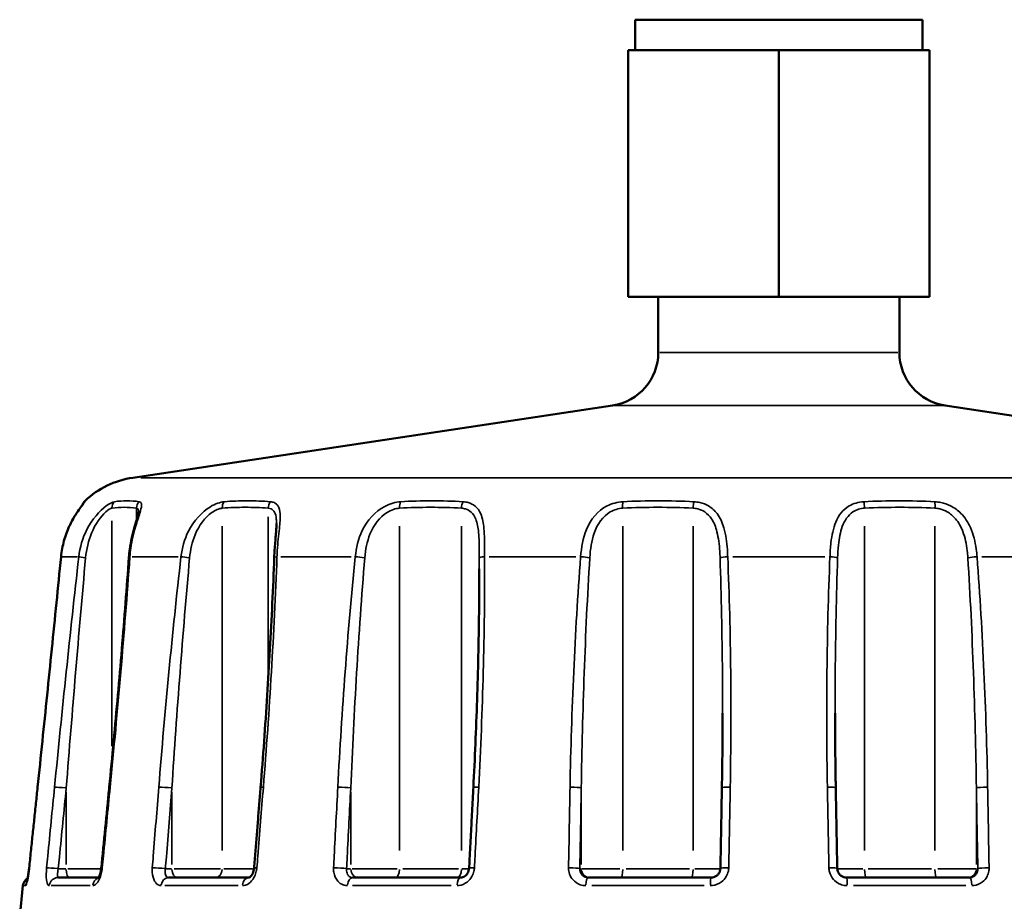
# Model space of a CAD drawing. Header units: millimetres. Extents: x 0 to 896, y -36 to 690.
# Tile 27 of 49: x 307 to 362, y 355 to 404. Entities that reach past the tile are written whole.
import ezdxf

# ---------------------------------------------------------------- set-up
doc = ezdxf.new("R2010")
doc.units = ezdxf.units.MM
doc.layers.add('Visible (ANSI)', color=7, linetype='Continuous', lineweight=50)
doc.layers.add('Visible Narrow (ANSI)', color=7, linetype='Continuous', lineweight=35)

msp = doc.modelspace()

# ---------------------------------------------------------------- linework, layer by layer
at = {"layer": 'Visible (ANSI)'}
for p, q in [((341.481, 403.927), (357.581, 403.927)), ((341.481, 403.927), (341.481, 402.227)), ((357.581, 403.927), (357.581, 402.227)), ((341.087, 402.227), (349.531, 402.227)), ((341.087, 388.427), (341.087, 402.227)), ((349.531, 402.227), (357.975, 402.227)), ((349.531, 388.427), (349.531, 402.227)), ((357.975, 402.227), (357.975, 388.427)), ((349.531, 388.427), (341.087, 388.427)), ((342.781, 388.427), (342.781, 385.31)), ((357.975, 388.427), (349.531, 388.427)), ((356.281, 388.427), (356.281, 385.31)), ((340.227, 382.343), (313.36, 378.303)), ((358.835, 382.343), (385.703, 378.303)), ((309.174, 355.927), (311.443, 355.927)), ((315.358, 355.927), (319.857, 355.927)), ((325.663, 355.927), (331.726, 355.927)), ((338.848, 355.927), (345.742, 355.927)), ((353.321, 355.927), (360.215, 355.927)), ((307.214, 355.479), (307.031, 353.727))]:
    msp.add_line(p, q, dxfattribs=at)
for centre, radius, start, end in [((339.781, 385.31), 3, 278.5518, 0), ((359.281, 385.31), 3, 180, 261.4482), ((314.103, 373.359), 5, 98.5518, 133.052), ((311.031, 376.647), 0.5, 133.052, 165.0104), ((307.711, 355.427), 0.5, 118.3867, 174.0531)]:
    msp.add_arc(centre, radius, start, end, dxfattribs=at)
msp.add_ellipse((115.173, 363.562), major_axis=(-196.715, -122.411), ratio=0.992494, start_param=2.570222, end_param=2.588333, dxfattribs=at)
for points, knots in [([(310.6, 376.845), (310.6, 376.845), (310.597, 376.842), (310.584, 376.824), (310.567, 376.801), (310.509, 376.725), (310.459, 376.661), (310.328, 376.481), (310.24, 376.355), (310.035, 376.028), (309.916, 375.816), (309.693, 375.332), (309.591, 375.057), (309.432, 374.486), (309.376, 374.189), (309.345, 373.884), (309.345, 373.879), (309.344, 373.874)], [0.0295382, 0.0295382, 0.0295382, 0.0295382, 0.0413686, 0.0413686, 0.0685218, 0.0685218, 0.1123927, 0.1123927, 0.1703364, 0.1703364, 0.2447774, 0.2447774, 0.3268375, 0.3268375, 0.4088976, 0.4088976, 0.4103004, 0.4103004, 0.4103004, 0.4103004]), ([(313.688, 376.388), (313.688, 376.387), (313.688, 376.376), (313.682, 376.334), (313.675, 376.297), (313.649, 376.187), (313.626, 376.105), (313.558, 375.875), (313.509, 375.713), (313.407, 375.354), (313.354, 375.153), (313.262, 374.733), (313.222, 374.514), (313.174, 374.149), (313.159, 374.005), (313.149, 373.861)], [0.0902811, 0.0902811, 0.0902811, 0.0902811, 0.1117588, 0.1117588, 0.1402972, 0.1402972, 0.1812695, 0.1812695, 0.2416833, 0.2416833, 0.3056875, 0.3056875, 0.3696917, 0.3696917, 0.4103022, 0.4103022, 0.4103022, 0.4103022]), ([(321.409, 375.733), (321.409, 375.643), (321.405, 375.541), (321.39, 375.32), (321.38, 375.2), (321.358, 374.95), (321.346, 374.819), (321.323, 374.55), (321.313, 374.412), (321.294, 374.131), (321.287, 373.987), (321.282, 373.843)], [0.2002383, 0.2002383, 0.2002383, 0.2002383, 0.2422507, 0.2422507, 0.2842632, 0.2842632, 0.3262756, 0.3262756, 0.3682881, 0.3682881, 0.4103005, 0.4103005, 0.4103005, 0.4103005]), ([(309.344, 373.874), (309.26, 373.016), (309.174, 372.157), (309.003, 370.44), (308.917, 369.581), (308.743, 367.863), (308.656, 367.004), (308.48, 365.286), (308.391, 364.427), (308.213, 362.708), (308.124, 361.849), (308.034, 360.99)], [0, 0, 0, 0, 0.259218, 0.259218, 0.518435, 0.518435, 0.777653, 0.777653, 1.03687, 1.03687, 1.296088, 1.296088, 1.296088, 1.296088]), ([(313.149, 373.861), (313.087, 373.003), (313.023, 372.146), (312.889, 370.43), (312.82, 369.572), (312.677, 367.855), (312.603, 366.997), (312.451, 365.28), (312.373, 364.421), (312.212, 362.704), (312.13, 361.845), (312.045, 360.987)], [0, 0, 0, 0, 0.259218, 0.259218, 0.518435, 0.518435, 0.777653, 0.777653, 1.03687, 1.03687, 1.296088, 1.296088, 1.296088, 1.296088]), ([(321.282, 373.843), (321.25, 372.987), (321.215, 372.13), (321.135, 370.415), (321.091, 369.557), (320.995, 367.842), (320.944, 366.984), (320.834, 365.268), (320.776, 364.41), (320.652, 362.694), (320.586, 361.836), (320.518, 360.978)], [0, 0, 0, 0, 0.259218, 0.259218, 0.518435, 0.518435, 0.777653, 0.777653, 1.03687, 1.03687, 1.296088, 1.296088, 1.296088, 1.296088]), ([(332.763, 373.212), (332.763, 372.397), (332.758, 371.581), (332.739, 369.948), (332.724, 369.132), (332.687, 367.499), (332.664, 366.682), (332.611, 365.048), (332.58, 364.231), (332.511, 362.598), (332.472, 361.781), (332.429, 360.964)], [0.061663, 0.061663, 0.061663, 0.061663, 0.308548, 0.308548, 0.555433, 0.555433, 0.802318, 0.802318, 1.049203, 1.049203, 1.296088, 1.296088, 1.296088, 1.296088]), ([(352.719, 360.947), (352.714, 361.225), (352.709, 361.503), (352.701, 362.06), (352.698, 362.338), (352.692, 362.894), (352.689, 363.173), (352.685, 363.729), (352.684, 364.007), (352.682, 364.564), (352.681, 364.842), (352.681, 365.12)], [0, 0, 0, 0, 0.0841035, 0.0841035, 0.1682071, 0.1682071, 0.2523106, 0.2523106, 0.3364142, 0.3364142, 0.4205177, 0.4205177, 0.4205177, 0.4205177]), ([(308.034, 360.99), (308.002, 360.689), (307.971, 360.388), (307.908, 359.787), (307.876, 359.486), (307.813, 358.885), (307.782, 358.584), (307.719, 357.983), (307.687, 357.682), (307.624, 357.081), (307.593, 356.78), (307.561, 356.479)], [0, 0, 0, 0, 0.0907018, 0.0907018, 0.1814035, 0.1814035, 0.2721053, 0.2721053, 0.3628071, 0.3628071, 0.4535088, 0.4535088, 0.4535088, 0.4535088]), ([(312.045, 360.987), (312.016, 360.686), (311.986, 360.385), (311.927, 359.784), (311.897, 359.483), (311.838, 358.882), (311.808, 358.581), (311.749, 357.98), (311.72, 357.679), (311.66, 357.078), (311.631, 356.777), (311.601, 356.476)], [0, 0, 0, 0, 0.0907018, 0.0907018, 0.1814035, 0.1814035, 0.2721053, 0.2721053, 0.3628071, 0.3628071, 0.4535088, 0.4535088, 0.4535088, 0.4535088]), ([(320.518, 360.978), (320.493, 360.677), (320.469, 360.376), (320.421, 359.775), (320.397, 359.474), (320.349, 358.873), (320.324, 358.572), (320.276, 357.971), (320.252, 357.67), (320.204, 357.069), (320.18, 356.768), (320.155, 356.467)], [0, 0, 0, 0, 0.0907018, 0.0907018, 0.1814035, 0.1814035, 0.2721053, 0.2721053, 0.3628071, 0.3628071, 0.4535088, 0.4535088, 0.4535088, 0.4535088]), ([(332.429, 360.964), (332.413, 360.663), (332.398, 360.363), (332.366, 359.761), (332.35, 359.46), (332.319, 358.859), (332.303, 358.558), (332.271, 357.957), (332.256, 357.656), (332.224, 357.055), (332.208, 356.754), (332.193, 356.454)], [0, 0, 0, 0, 0.0907018, 0.0907018, 0.1814035, 0.1814035, 0.2721053, 0.2721053, 0.3628071, 0.3628071, 0.4535088, 0.4535088, 0.4535088, 0.4535088]), ([(346.343, 360.947), (346.338, 360.646), (346.332, 360.345), (346.321, 359.744), (346.316, 359.443), (346.305, 358.842), (346.3, 358.541), (346.289, 357.94), (346.283, 357.639), (346.272, 357.038), (346.267, 356.737), (346.261, 356.436)], [0, 0, 0, 0, 0.0907018, 0.0907018, 0.1814035, 0.1814035, 0.2721053, 0.2721053, 0.3628071, 0.3628071, 0.4535088, 0.4535088, 0.4535088, 0.4535088]), ([(352.801, 356.436), (352.796, 356.737), (352.79, 357.038), (352.779, 357.639), (352.774, 357.94), (352.763, 358.541), (352.757, 358.842), (352.746, 359.443), (352.741, 359.744), (352.73, 360.345), (352.725, 360.646), (352.719, 360.947)], [0.3217516, 0.3217516, 0.3217516, 0.3217516, 0.4124534, 0.4124534, 0.5031551, 0.5031551, 0.5938569, 0.5938569, 0.6845586, 0.6845586, 0.7752604, 0.7752604, 0.7752604, 0.7752604]), ([(307.561, 356.479), (307.551, 356.384), (307.54, 356.288), (307.515, 356.107), (307.501, 356.021), (307.475, 355.872), (307.462, 355.807), (307.44, 355.713), (307.431, 355.68), (307.425, 355.659), (307.424, 355.656), (307.423, 355.656), (307.423, 355.656), (307.423, 355.656)], [0, 0, 0, 0, 0.0304662, 0.0304662, 0.0610274, 0.0610274, 0.0906369, 0.0906369, 0.1162946, 0.1162946, 0.124213, 0.124213, 0.1248822, 0.1248822, 0.1248822, 0.1248822]), ([(307.473, 355.867), (307.474, 355.87), (307.474, 355.873), (307.487, 355.941), (307.5, 356.017), (307.526, 356.184), (307.538, 356.276), (307.553, 356.407), (307.558, 356.443), (307.561, 356.479)], [0.08632011, 0.08632011, 0.08632011, 0.08632011, 0.08759153, 0.08759153, 0.11641027, 0.11641027, 0.14680164, 0.14680164, 0.15837511, 0.15837511, 0.15837511, 0.15837511]), ([(311.601, 356.476), (311.595, 356.409), (311.584, 356.341), (311.556, 356.212), (311.539, 356.151), (311.502, 356.047), (311.483, 356.002), (311.449, 355.936), (311.434, 355.912), (311.414, 355.885), (311.407, 355.878), (311.407, 355.878)], [0, 0, 0, 0, 0.0261106, 0.0261106, 0.0521725, 0.0521725, 0.0767646, 0.0767646, 0.0982779, 0.0982779, 0.1159851, 0.1159851, 0.1159851, 0.1159851]), ([(320.155, 356.467), (320.151, 356.415), (320.142, 356.362), (320.116, 356.26), (320.098, 356.211), (320.056, 356.122), (320.033, 356.083), (319.985, 356.018), (319.961, 355.993), (319.918, 355.955), (319.899, 355.943), (319.869, 355.929), (319.861, 355.928), (319.858, 355.927), (319.857, 355.927), (319.857, 355.927)], [0, 0, 0, 0, 0.0246741, 0.0246741, 0.0496911, 0.0496911, 0.074561, 0.074561, 0.0989238, 0.0989238, 0.1232659, 0.1232659, 0.150757, 0.150757, 0.1583749, 0.1583749, 0.1583749, 0.1583749]), ([(332.193, 356.454), (332.19, 356.405), (332.181, 356.355), (332.152, 356.259), (332.131, 356.212), (332.079, 356.127), (332.048, 356.088), (331.979, 356.022), (331.941, 355.994), (331.862, 355.952), (331.82, 355.939), (331.762, 355.929), (331.744, 355.927), (331.726, 355.927)], [0, 0, 0, 0, 0.0272505, 0.0272505, 0.0547299, 0.0547299, 0.0827979, 0.0827979, 0.1118929, 0.1118929, 0.1431916, 0.1431916, 0.1583749, 0.1583749, 0.1583749, 0.1583749]), ([(346.261, 356.436), (346.26, 356.384), (346.251, 356.331), (346.216, 356.23), (346.191, 356.182), (346.126, 356.095), (346.087, 356.057), (345.998, 355.994), (345.949, 355.969), (345.848, 355.936), (345.795, 355.928), (345.742, 355.927), (345.742, 355.927), (345.742, 355.927)], [0, 0, 0, 0, 0.0316749, 0.0316749, 0.0633499, 0.0633499, 0.0950248, 0.0950248, 0.1266998, 0.1266998, 0.1581489, 0.1581489, 0.1583747, 0.1583747, 0.1583747, 0.1583747]), ([(353.321, 355.927), (353.269, 355.927), (353.216, 355.936), (353.114, 355.968), (353.066, 355.993), (352.977, 356.055), (352.938, 356.094), (352.873, 356.18), (352.847, 356.229), (352.812, 356.329), (352.802, 356.382), (352.801, 356.435), (352.801, 356.436), (352.801, 356.436)], [0, 0, 0, 0, 0.0315036, 0.0315036, 0.062952, 0.062952, 0.0946271, 0.0946271, 0.1263021, 0.1263021, 0.1579772, 0.1579772, 0.1583753, 0.1583753, 0.1583753, 0.1583753])]:
    msp.add_open_spline(points, degree=3, knots=knots, dxfattribs=at)
at = {"layer": 'Visible Narrow (ANSI)'}
for p, q in [((342.864, 385.31), (356.198, 385.31)), ((358.721, 382.343), (340.342, 382.343)), ((313.805, 378.303), (385.257, 378.303)), ((313.567, 376.563), (313.567, 375.941)), ((320.941, 376.116), (320.941, 367.439)), ((312.199, 375.897), (312.199, 363.275)), ((318.37, 375.589), (318.37, 357.436)), ((328.299, 375.589), (328.299, 357.436)), ((331.763, 375.589), (331.763, 357.436)), ((340.789, 375.589), (340.789, 357.436)), ((344.729, 375.589), (344.729, 357.436)), ((354.334, 375.589), (354.334, 357.436)), ((358.273, 375.589), (358.273, 357.436)), ((310.272, 373.877), (309.378, 373.877)), ((315.902, 373.877), (313.326, 373.877)), ((325.587, 373.877), (321.642, 373.877)), ((338.161, 373.877), (333.321, 373.877)), ((352.106, 373.877), (346.956, 373.877)), ((365.741, 373.877), (360.901, 373.877)), ((308.037, 360.99), (308.034, 360.99)), ((309.636, 360.712), (309.636, 356.653)), ((315.552, 360.712), (315.552, 356.653)), ((325.567, 360.712), (325.567, 356.653)), ((338.472, 360.712), (338.472, 356.653)), ((360.59, 360.712), (360.59, 356.653)), ((307.564, 356.479), (307.561, 356.479)), ((309.614, 356.427), (309.214, 356.427)), ((311.514, 356.427), (309.734, 356.427)), ((315.534, 356.427), (315.208, 356.427)), ((318.264, 356.427), (315.676, 356.427)), ((320.062, 356.427), (318.459, 356.427)), ((325.555, 356.427), (325.343, 356.427)), ((328.16, 356.427), (325.651, 356.427)), ((331.59, 356.427), (328.472, 356.427)), ((332.172, 356.427), (331.787, 356.427)), ((338.468, 356.427), (338.394, 356.427)), ((340.634, 356.427), (338.506, 356.427)), ((344.532, 356.427), (340.986, 356.427)), ((346.223, 356.427), (344.831, 356.427)), ((354.231, 356.427), (352.84, 356.427)), ((358.076, 356.427), (354.531, 356.427)), ((360.557, 356.427), (358.429, 356.427)), ((360.668, 356.427), (360.594, 356.427)), ((307.348, 355.479), (307.214, 355.479)), ((310.969, 355.479), (308.788, 355.479)), ((319.256, 355.479), (315.157, 355.479)), ((331.194, 355.479), (325.672, 355.479)), ((345.343, 355.479), (339.064, 355.479)), ((359.998, 355.479), (353.719, 355.479))]:
    msp.add_line(p, q, dxfattribs=at)
for centre, major_axis, ratio, start_param, end_param in [((311.031, 376.598), (0.5, 0), 0.998751, 2.352993, 2.644386), ((312.669, 376.598), (-0.072, 0.495), 0.938519, 0.669805, 1.394114), ((314.037, 376.598), (0.072, 0.495), 0.938519, 0.94269, 1.667), ((318.753, 376.598), (-0.039, 0.498), 0.765087, 0.746764, 1.471073), ((321.324, 376.598), (0.039, 0.498), 0.765087, 0.865731, 1.59004), ((328.549, 376.598), (-0.029, 0.499), 0.499375, 0.777404, 1.501714), ((332.013, 376.598), (0.029, 0.499), 0.499375, 0.835091, 1.5594), ((340.876, 376.598), (-0.025, 0.499), 0.173431, 0.797436, 1.521746), ((344.815, 376.598), (0.025, 0.499), 0.173431, 0.815059, 1.539368), ((354.247, 376.598), (-0.025, 0.499), 0.173431, 4.743817, 5.468127), ((358.186, 376.598), (0.025, 0.499), 0.173431, 4.76144, 5.485749), ((309.842, 373.825), (-0.498, 0.049), 0.060179, 6.185061, 6.278021), ((310.823, 373.825), (-0.497, 0.056), 0.023109, 0.30039, 1.313172), ((313.647, 373.825), (-0.499, 0.036), 0.089991, 5.853709, 6.260581), ((316.473, 373.825), (-0.497, 0.057), 0.016749, 4.623206, 5.635988), ((321.781, 373.825), (-0.5, 0.018), 0.108949, 5.520918, 6.243066), ((326.111, 373.825), (-0.497, 0.051), 0.054586, 4.275955, 5.288738), ((333.262, 373.825), (-0.5, -0.002), 0.114766, 5.18582, 6.198603), ((338.573, 373.825), (-0.499, 0.038), 0.08584, 3.927415, 4.940197), ((346.706, 373.825), (-0.5, -0.021), 0.10674, 4.834664, 5.847447), ((352.357, 373.825), (0.5, -0.021), 0.10674, 0.435738, 1.448521), ((360.49, 373.825), (0.499, 0.038), 0.08584, 1.342988, 2.35577), ((309.465, 360.938), (-0.498, 0.049), 0.035646, 4.449051, 5.960623), ((312.543, 360.938), (-0.498, 0.049), 0.035646, 5.849945, 6.260383), ((315.231, 360.938), (-0.498, 0.04), 0.066992, 4.100921, 5.612493), ((321.016, 360.938), (-0.498, 0.04), 0.066992, 5.519222, 6.242977), ((325.134, 360.938), (-0.499, 0.026), 0.090258, 3.751535, 5.263107), ((332.928, 360.938), (-0.499, 0.026), 0.090258, 5.187306, 6.225507), ((337.98, 360.938), (0.5, -0.009), 0.102638, 0.259445, 1.771017), ((346.843, 360.938), (-0.5, 0.009), 0.102638, 4.854333, 6.207983), ((352.219, 360.938), (0.5, 0.009), 0.102638, 0.075203, 1.428852), ((361.082, 360.938), (-0.5, -0.009), 0.102638, 4.512168, 6.02374), ((309.021, 356.427), (-0.498, 0.049), 0.035641, 4.448989, 5.959454), ((309.807, 356.427), (0, -0.5), 0.34202, 4.790929, 6.204645), ((312.099, 356.427), (-0.498, 0.049), 0.035641, 5.851112, 6.260445), ((314.869, 356.427), (0.498, -0.04), 0.066983, 0.959266, 2.469732), ((315.874, 356.427), (0, -0.5), 0.642788, 4.790929, 6.204645), ((317.987, 356.427), (0, -0.5), 0.766044, 0.07854, 1.492257), ((320.654, 356.427), (-0.498, 0.04), 0.066983, 5.520389, 6.243038), ((324.898, 356.427), (0.499, -0.026), 0.090246, 0.609881, 2.120346), ((326, 356.427), (0, -0.5), 0.866025, 4.790929, 6.204645), ((328.049, 356.427), (0, -0.5), 0.5, 0.07854, 1.492257), ((331.513, 356.427), (0, -0.5), 0.5, 0.07854, 1.492257), ((332.692, 356.427), (-0.499, 0.026), 0.090246, 5.188473, 6.225569), ((337.898, 356.427), (0.5, -0.009), 0.102624, 0.259384, 1.769849), ((338.965, 356.427), (0, -0.5), 0.984808, 4.790929, 6.204645), ((340.703, 356.427), (0, -0.5), 0.173648, 0.07854, 1.492257), ((344.642, 356.427), (0, -0.5), 0.173648, 0.07854, 1.492257), ((346.761, 356.427), (-0.5, 0.009), 0.102624, 4.855501, 6.208044), ((352.301, 356.427), (0.5, 0.009), 0.102624, 0.075141, 1.427685), ((354.421, 356.427), (0, -0.5), 0.173648, 4.790929, 6.204645), ((358.36, 356.427), (0, -0.5), 0.173648, 4.790929, 6.204645), ((360.098, 356.427), (0, -0.5), 0.984808, 0.07854, 1.492257), ((361.164, 356.427), (-0.5, -0.009), 0.102624, 4.513336, 6.023802), ((307.858, 355.427), (0, 0.5), 0.996492, 1.041607, 1.444615), ((309.174, 355.427), (0, 0.5), 0.96502, 0.07335, 1.393654), ((311.568, 355.427), (0, 0.5), 0.907772, 0.374033, 1.409479), ((315.358, 355.427), (0, 0.5), 0.817153, 0.07335, 1.393654), ((319.857, 355.427), (0, 0.5), 0.709561, 0.07335, 1.393654), ((325.663, 355.427), (0, 0.5), 0.570725, 0.07335, 1.393654), ((331.726, 355.427), (0, 0.5), 0.425767, 0.07335, 1.393654), ((338.848, 355.427), (0, 0.5), 0.255459, 0.07335, 1.393654), ((345.742, 355.427), (0, 0.5), 0.090619, 0.07335, 1.393654), ((353.321, 355.427), (0, 0.5), 0.090619, 4.889532, 6.209835), ((360.215, 355.427), (0, 0.5), 0.255459, 4.889532, 6.209835)]:
    msp.add_ellipse(centre, major_axis=major_axis, ratio=ratio, start_param=start_param, end_param=end_param, dxfattribs=at)
for points, knots in [([(309.347, 373.877), (309.368, 374.087), (309.401, 374.295), (309.534, 374.896), (309.669, 375.279), (309.947, 375.872), (310.079, 376.101), (310.319, 376.469), (310.428, 376.615), (310.577, 376.809), (310.628, 376.872), (310.674, 376.936), (310.684, 376.951), (310.685, 376.958)], [-0.4103004, -0.4103004, -0.4103004, -0.4103004, -0.3532162, -0.3532162, -0.2422805, -0.2422805, -0.1621736, -0.1621736, -0.0900965, -0.0900965, -0.0346525, -0.0346525, 0, 0, 0, 0]), ([(312.337, 376.958), (312.231, 376.941), (312.066, 376.861), (311.51, 376.455), (311.08, 375.97), (310.555, 374.934), (310.4, 374.41), (310.341, 373.877)], [-0.410311, -0.410311, -0.410311, -0.410311, -0.3195652, -0.3195652, -0.1449695, -0.1449695, 0, 0, 0, 0]), ([(310.722, 373.825), (310.766, 374.305), (310.878, 374.777), (311.262, 375.709), (311.577, 376.145), (311.992, 376.511), (312.117, 376.583), (312.199, 376.598)], [0, 0, 0, 0, 0.1449695, 0.1449695, 0.3195652, 0.3195652, 0.410311, 0.410311, 0.410311, 0.410311]), ([(312.199, 376.598), (312.427, 376.631), (312.655, 376.647), (313.111, 376.647), (313.339, 376.631), (313.567, 376.598)], [0, 0, 0, 0, 0.2000833, 0.2000833, 0.4001666, 0.4001666, 0.4001666, 0.4001666]), ([(313.718, 376.958), (313.491, 376.995), (313.262, 377.012), (312.802, 377.012), (312.57, 376.995), (312.337, 376.958)], [-0.4001666, -0.4001666, -0.4001666, -0.4001666, -0.2000833, -0.2000833, 0, 0, 0, 0]), ([(313.2, 373.877), (313.212, 374.041), (313.23, 374.204), (313.313, 374.786), (313.41, 375.193), (313.602, 375.847), (313.692, 376.109), (313.809, 376.492), (313.846, 376.632), (313.856, 376.816), (313.842, 376.876), (313.786, 376.936), (313.756, 376.951), (313.718, 376.958)], [-0.4103022, -0.4103022, -0.4103022, -0.4103022, -0.3656439, -0.3656439, -0.2490306, -0.2490306, -0.1578363, -0.1578363, -0.0876868, -0.0876868, -0.0337257, -0.0337257, 0, 0, 0, 0]), ([(313.567, 376.598), (313.598, 376.592), (313.623, 376.579), (313.672, 376.524), (313.687, 376.47), (313.688, 376.395), (313.688, 376.391), (313.688, 376.388)], [0, 0, 0, 0, 0.0337257, 0.0337257, 0.08768682, 0.08768682, 0.09028113, 0.09028113, 0.09028113, 0.09028113]), ([(318.476, 376.958), (318.26, 376.939), (317.987, 376.845), (317.225, 376.391), (316.765, 375.885), (316.253, 374.862), (316.117, 374.373), (316.061, 373.877)], [-0.4103085, -0.4103085, -0.4103085, -0.4103085, -0.3109099, -0.3109099, -0.1349529, -0.1349529, 0, 0, 0, 0]), ([(316.546, 373.825), (316.587, 374.272), (316.687, 374.711), (317.066, 375.633), (317.41, 376.087), (317.99, 376.496), (318.2, 376.581), (318.37, 376.598)], [0, 0, 0, 0, 0.1349529, 0.1349529, 0.3109099, 0.3109099, 0.4103085, 0.4103085, 0.4103085, 0.4103085]), ([(318.37, 376.598), (318.798, 376.631), (319.227, 376.647), (320.084, 376.647), (320.513, 376.631), (320.941, 376.598)], [0, 0, 0, 0, 0.2000833, 0.2000833, 0.4001666, 0.4001666, 0.4001666, 0.4001666]), ([(321.07, 376.958), (320.641, 376.995), (320.21, 377.012), (319.345, 377.012), (318.911, 376.995), (318.476, 376.958)], [-0.4001666, -0.4001666, -0.4001666, -0.4001666, -0.2000833, -0.2000833, 0, 0, 0, 0]), ([(320.941, 376.598), (321.001, 376.592), (321.056, 376.578), (321.183, 376.518), (321.245, 376.46), (321.351, 376.281), (321.384, 376.145), (321.406, 375.906), (321.409, 375.822), (321.409, 375.733)], [0, 0, 0, 0, 0.0352012, 0.0352012, 0.091523, 0.091523, 0.1647414, 0.1647414, 0.2002383, 0.2002383, 0.2002383, 0.2002383]), ([(321.435, 373.877), (321.44, 373.996), (321.446, 374.114), (321.482, 374.66), (321.529, 375.078), (321.599, 375.762), (321.623, 376.043), (321.599, 376.455), (321.566, 376.606), (321.444, 376.805), (321.37, 376.869), (321.214, 376.935), (321.146, 376.951), (321.07, 376.958)], [-0.4103005, -0.4103005, -0.4103005, -0.4103005, -0.3779456, -0.3779456, -0.2599253, -0.2599253, -0.1647414, -0.1647414, -0.091523, -0.091523, -0.0352012, -0.0352012, 0, 0, 0, 0]), ([(328.36, 376.958), (328.079, 376.94), (327.765, 376.85), (326.93, 376.413), (326.482, 375.915), (325.992, 374.887), (325.869, 374.386), (325.819, 373.877)], [-0.4103091, -0.4103091, -0.4103091, -0.4103091, -0.3138849, -0.3138849, -0.1383999, -0.1383999, 0, 0, 0, 0]), ([(326.348, 373.825), (326.386, 374.283), (326.478, 374.734), (326.846, 375.659), (327.186, 376.108), (327.832, 376.501), (328.077, 376.582), (328.299, 376.598)], [0, 0, 0, 0, 0.1383999, 0.1383999, 0.3138849, 0.3138849, 0.4103091, 0.4103091, 0.4103091, 0.4103091]), ([(328.299, 376.598), (328.876, 376.631), (329.454, 376.647), (330.609, 376.647), (331.186, 376.631), (331.763, 376.598)], [0, 0, 0, 0, 0.2000833, 0.2000833, 0.4001666, 0.4001666, 0.4001666, 0.4001666]), ([(331.856, 376.958), (331.275, 376.995), (330.693, 377.012), (329.528, 377.012), (328.944, 376.995), (328.36, 376.958)], [-0.4001666, -0.4001666, -0.4001666, -0.4001666, -0.2000833, -0.2000833, 0, 0, 0, 0]), ([(331.763, 376.598), (331.845, 376.592), (331.922, 376.577), (332.111, 376.518), (332.215, 376.46), (332.416, 376.28), (332.502, 376.144), (332.648, 375.772), (332.693, 375.518), (332.752, 374.901), (332.758, 374.525), (332.762, 374.035), (332.762, 373.93), (332.762, 373.825)], [0, 0, 0, 0, 0.0352651, 0.0352651, 0.0916892, 0.0916892, 0.1650406, 0.1650406, 0.2603974, 0.2603974, 0.3784798, 0.3784798, 0.4103005, 0.4103005, 0.4103005, 0.4103005]), ([(333.06, 373.877), (333.06, 373.994), (333.06, 374.11), (333.058, 374.655), (333.056, 375.072), (332.993, 375.758), (332.943, 376.04), (332.769, 376.453), (332.665, 376.605), (332.418, 376.805), (332.291, 376.869), (332.055, 376.935), (331.958, 376.951), (331.856, 376.958)], [-0.4103005, -0.4103005, -0.4103005, -0.4103005, -0.3784798, -0.3784798, -0.2603974, -0.2603974, -0.1650406, -0.1650406, -0.0916892, -0.0916892, -0.0352651, -0.0352651, 0, 0, 0, 0]), ([(340.798, 376.958), (340.497, 376.941), (340.189, 376.861), (339.38, 376.454), (338.991, 375.969), (338.572, 374.933), (338.475, 374.41), (338.436, 373.877)], [-0.4103106, -0.4103106, -0.4103106, -0.4103106, -0.3194642, -0.3194642, -0.1448524, -0.1448524, 0, 0, 0, 0]), ([(338.947, 373.825), (338.976, 374.305), (339.05, 374.776), (339.372, 375.708), (339.673, 376.145), (340.308, 376.51), (340.551, 376.583), (340.789, 376.598)], [0, 0, 0, 0, 0.1448524, 0.1448524, 0.3194642, 0.3194642, 0.4103106, 0.4103106, 0.4103106, 0.4103106]), ([(340.789, 376.598), (341.445, 376.631), (342.102, 376.647), (343.416, 376.647), (344.073, 376.631), (344.729, 376.598)], [0, 0, 0, 0, 0.2000833, 0.2000833, 0.4001666, 0.4001666, 0.4001666, 0.4001666]), ([(344.773, 376.958), (344.111, 376.995), (343.449, 377.012), (342.124, 377.012), (341.461, 376.995), (340.798, 376.958)], [-0.4001666, -0.4001666, -0.4001666, -0.4001666, -0.2000833, -0.2000833, 0, 0, 0, 0]), ([(344.729, 376.598), (344.82, 376.592), (344.909, 376.578), (345.134, 376.52), (345.264, 376.464), (345.533, 376.289), (345.662, 376.157), (345.904, 375.795), (346, 375.548), (346.153, 374.941), (346.198, 374.569), (346.231, 374.066), (346.237, 373.946), (346.241, 373.825)], [0, 0, 0, 0, 0.0347075, 0.0347075, 0.0902394, 0.0902394, 0.1624309, 0.1624309, 0.2562799, 0.2562799, 0.3737343, 0.3737343, 0.4103018, 0.4103018, 0.4103018, 0.4103018]), ([(346.67, 373.877), (346.665, 374.011), (346.658, 374.145), (346.617, 374.703), (346.562, 375.117), (346.369, 375.791), (346.249, 376.065), (345.947, 376.468), (345.785, 376.614), (345.447, 376.809), (345.283, 376.872), (345.001, 376.936), (344.888, 376.951), (344.773, 376.958)], [-0.4103018, -0.4103018, -0.4103018, -0.4103018, -0.3737343, -0.3737343, -0.2562799, -0.2562799, -0.1624309, -0.1624309, -0.0902394, -0.0902394, -0.0347075, -0.0347075, 0, 0, 0, 0]), ([(354.29, 376.958), (353.991, 376.941), (353.707, 376.861), (353.121, 376.524), (352.875, 376.201), (352.577, 375.468), (352.499, 375.075), (352.421, 374.408), (352.402, 374.144), (352.392, 373.877)], [-0.4103107, -0.4103107, -0.4103107, -0.4103107, -0.319997, -0.319997, -0.1886989, -0.1886989, -0.0725765, -0.0725765, 0, 0, 0, 0]), ([(352.822, 373.825), (352.83, 374.065), (352.845, 374.303), (352.908, 374.904), (352.97, 375.257), (353.209, 375.916), (353.405, 376.208), (353.871, 376.511), (354.097, 376.583), (354.334, 376.598)], [0, 0, 0, 0, 0.0725765, 0.0725765, 0.1886989, 0.1886989, 0.319997, 0.319997, 0.4103107, 0.4103107, 0.4103107, 0.4103107]), ([(358.264, 376.958), (357.602, 376.995), (356.939, 377.012), (355.613, 377.012), (354.951, 376.995), (354.29, 376.958)], [-0.4001666, -0.4001666, -0.4001666, -0.4001666, -0.2000833, -0.2000833, 0, 0, 0, 0]), ([(354.334, 376.598), (354.99, 376.631), (355.647, 376.647), (356.96, 376.647), (357.617, 376.631), (358.273, 376.598)], [0, 0, 0, 0, 0.2000833, 0.2000833, 0.4001666, 0.4001666, 0.4001666, 0.4001666]), ([(360.626, 373.877), (360.616, 374.021), (360.601, 374.165), (360.522, 374.73), (360.42, 375.141), (360.122, 375.809), (359.948, 376.079), (359.556, 376.475), (359.357, 376.62), (358.969, 376.811), (358.79, 376.873), (358.493, 376.936), (358.378, 376.951), (358.264, 376.958)], [-0.4103028, -0.4103028, -0.4103028, -0.4103028, -0.3710571, -0.3710571, -0.2540051, -0.2540051, -0.1609891, -0.1609891, -0.0894384, -0.0894384, -0.0343994, -0.0343994, 0, 0, 0, 0]), ([(358.273, 376.598), (358.363, 376.592), (358.454, 376.578), (358.688, 376.521), (358.83, 376.466), (359.133, 376.294), (359.289, 376.164), (359.594, 375.807), (359.729, 375.564), (359.958, 374.963), (360.036, 374.593), (360.096, 374.084), (360.108, 373.955), (360.116, 373.825)], [0, 0, 0, 0, 0.0343994, 0.0343994, 0.0894384, 0.0894384, 0.1609891, 0.1609891, 0.2540051, 0.2540051, 0.3710571, 0.3710571, 0.4103028, 0.4103028, 0.4103028, 0.4103028]), ([(308.037, 360.99), (308.262, 363.138), (308.484, 365.287), (308.921, 369.583), (309.136, 371.731), (309.347, 373.877)], [-1.296088, -1.296088, -1.296088, -1.296088, -0.648044, -0.648044, 0, 0, 0, 0]), ([(310.341, 373.877), (310.097, 371.731), (309.864, 369.583), (309.412, 365.287), (309.193, 363.138), (308.982, 360.99)], [-1.296088, -1.296088, -1.296088, -1.296088, -0.648044, -0.648044, 0, 0, 0, 0]), ([(309.636, 360.938), (309.805, 363.086), (309.98, 365.235), (310.342, 369.531), (310.528, 371.679), (310.722, 373.825)], [0, 0, 0, 0, 0.648044, 0.648044, 1.296088, 1.296088, 1.296088, 1.296088]), ([(312.097, 360.99), (312.309, 363.138), (312.507, 365.287), (312.876, 369.583), (313.047, 371.731), (313.2, 373.877)], [-1.296088, -1.296088, -1.296088, -1.296088, -0.648044, -0.648044, 0, 0, 0, 0]), ([(316.061, 373.877), (315.815, 371.731), (315.592, 369.583), (315.179, 365.287), (314.99, 363.138), (314.817, 360.99)], [-1.296088, -1.296088, -1.296088, -1.296088, -0.648044, -0.648044, 0, 0, 0, 0]), ([(315.552, 360.938), (315.69, 363.086), (315.842, 365.235), (316.171, 369.531), (316.35, 371.679), (316.546, 373.825)], [0, 0, 0, 0, 0.648044, 0.648044, 1.296088, 1.296088, 1.296088, 1.296088]), ([(320.672, 360.99), (320.845, 363.138), (320.996, 365.287), (321.252, 369.583), (321.358, 371.731), (321.435, 373.877)], [-1.296088, -1.296088, -1.296088, -1.296088, -0.648044, -0.648044, 0, 0, 0, 0]), ([(325.819, 373.877), (325.599, 371.731), (325.413, 369.583), (325.089, 365.287), (324.952, 363.138), (324.84, 360.99)], [-1.296088, -1.296088, -1.296088, -1.296088, -0.648044, -0.648044, 0, 0, 0, 0]), ([(325.567, 360.938), (325.657, 363.086), (325.767, 365.235), (326.025, 369.531), (326.174, 371.679), (326.348, 373.825)], [0, 0, 0, 0, 0.648044, 0.648044, 1.296088, 1.296088, 1.296088, 1.296088]), ([(332.728, 360.99), (332.841, 363.138), (332.926, 365.287), (333.039, 369.583), (333.068, 371.731), (333.06, 373.877)], [-1.296088, -1.296088, -1.296088, -1.296088, -0.648044, -0.648044, 0, 0, 0, 0]), ([(338.436, 373.877), (338.27, 371.731), (338.143, 369.583), (337.948, 365.287), (337.88, 363.138), (337.841, 360.99)], [-1.296088, -1.296088, -1.296088, -1.296088, -0.648044, -0.648044, 0, 0, 0, 0]), ([(338.472, 360.938), (338.504, 363.086), (338.558, 365.235), (338.714, 369.531), (338.815, 371.679), (338.947, 373.825)], [0, 0, 0, 0, 0.648044, 0.648044, 1.296088, 1.296088, 1.296088, 1.296088]), ([(346.241, 373.825), (346.314, 371.679), (346.355, 369.531), (346.378, 366.629), (346.381, 365.875), (346.381, 365.12)], [0, 0, 0, 0, 0.648044, 0.648044, 0.8755704, 0.8755704, 0.8755704, 0.8755704]), ([(346.811, 360.99), (346.85, 363.138), (346.859, 365.287), (346.815, 369.583), (346.763, 371.731), (346.67, 373.877)], [-1.296088, -1.296088, -1.296088, -1.296088, -0.648044, -0.648044, 0, 0, 0, 0]), ([(352.392, 373.877), (352.299, 371.731), (352.247, 369.583), (352.203, 365.287), (352.212, 363.138), (352.252, 360.99)], [-1.296088, -1.296088, -1.296088, -1.296088, -0.648044, -0.648044, 0, 0, 0, 0]), ([(352.681, 365.12), (352.681, 365.875), (352.684, 366.629), (352.707, 369.531), (352.749, 371.679), (352.822, 373.825)], [0.4205177, 0.4205177, 0.4205177, 0.4205177, 0.648044, 0.648044, 1.2960881, 1.2960881, 1.2960881, 1.2960881]), ([(360.116, 373.825), (360.247, 371.679), (360.349, 369.531), (360.504, 365.235), (360.559, 363.086), (360.59, 360.938)], [0, 0, 0, 0, 0.648044, 0.648044, 1.296088, 1.296088, 1.296088, 1.296088]), ([(361.222, 360.99), (361.183, 363.138), (361.115, 365.287), (360.919, 369.583), (360.792, 371.731), (360.626, 373.877)], [-1.296088, -1.296088, -1.296088, -1.296088, -0.648044, -0.648044, 0, 0, 0, 0]), ([(307.564, 356.479), (307.587, 356.698), (307.61, 356.916), (307.768, 358.419), (307.902, 359.705), (308.037, 360.99)], [-0.4535088, -0.4535088, -0.4535088, -0.4535088, -0.3876302, -0.3876302, 0, 0, 0, 0]), ([(308.982, 360.99), (308.855, 359.705), (308.729, 358.419), (308.581, 356.916), (308.559, 356.698), (308.538, 356.479)], [-0.7752604, -0.7752604, -0.7752604, -0.7752604, -0.3876302, -0.3876302, -0.3217516, -0.3217516, -0.3217516, -0.3217516]), ([(309.192, 356.427), (309.213, 356.646), (309.235, 356.864), (309.383, 358.368), (309.509, 359.653), (309.636, 360.938)], [0.3217516, 0.3217516, 0.3217516, 0.3217516, 0.3876302, 0.3876302, 0.7752604, 0.7752604, 0.7752604, 0.7752604]), ([(311.653, 356.479), (311.674, 356.698), (311.696, 356.916), (311.844, 358.419), (311.97, 359.705), (312.097, 360.99)], [-0.4535088, -0.4535088, -0.4535088, -0.4535088, -0.3876302, -0.3876302, 0, 0, 0, 0]), ([(314.817, 360.99), (314.714, 359.705), (314.611, 358.419), (314.491, 356.916), (314.473, 356.698), (314.456, 356.479)], [-0.7752604, -0.7752604, -0.7752604, -0.7752604, -0.3876302, -0.3876302, -0.3217516, -0.3217516, -0.3217516, -0.3217516]), ([(315.19, 356.427), (315.208, 356.646), (315.225, 356.864), (315.346, 358.368), (315.449, 359.653), (315.552, 360.938)], [0.3217516, 0.3217516, 0.3217516, 0.3217516, 0.3876302, 0.3876302, 0.7752604, 0.7752604, 0.7752604, 0.7752604]), ([(320.31, 356.479), (320.327, 356.698), (320.345, 356.916), (320.466, 358.419), (320.569, 359.705), (320.672, 360.99)], [-0.4535088, -0.4535088, -0.4535088, -0.4535088, -0.3876302, -0.3876302, 0, 0, 0, 0]), ([(324.84, 360.99), (324.773, 359.705), (324.706, 358.419), (324.627, 356.916), (324.616, 356.698), (324.604, 356.479)], [-0.7752604, -0.7752604, -0.7752604, -0.7752604, -0.3876302, -0.3876302, -0.3217516, -0.3217516, -0.3217516, -0.3217516]), ([(325.331, 356.427), (325.342, 356.646), (325.354, 356.864), (325.432, 358.368), (325.5, 359.653), (325.567, 360.938)], [0.3217516, 0.3217516, 0.3217516, 0.3217516, 0.3876302, 0.3876302, 0.7752604, 0.7752604, 0.7752604, 0.7752604]), ([(332.491, 356.479), (332.503, 356.698), (332.514, 356.916), (332.593, 358.419), (332.661, 359.705), (332.728, 360.99)], [-0.4535088, -0.4535088, -0.4535088, -0.4535088, -0.3876302, -0.3876302, 0, 0, 0, 0]), ([(337.841, 360.99), (337.818, 359.705), (337.794, 358.419), (337.767, 356.916), (337.763, 356.698), (337.759, 356.479)], [-0.7752604, -0.7752604, -0.7752604, -0.7752604, -0.3876302, -0.3876302, -0.3217516, -0.3217516, -0.3217516, -0.3217516]), ([(338.39, 356.427), (338.394, 356.646), (338.398, 356.864), (338.426, 358.368), (338.449, 359.653), (338.472, 360.938)], [0.3217516, 0.3217516, 0.3217516, 0.3217516, 0.3876302, 0.3876302, 0.7752604, 0.7752604, 0.7752604, 0.7752604]), ([(346.728, 356.479), (346.732, 356.698), (346.736, 356.916), (346.764, 358.419), (346.787, 359.705), (346.811, 360.99)], [-0.4535088, -0.4535088, -0.4535088, -0.4535088, -0.3876302, -0.3876302, 0, 0, 0, 0]), ([(352.252, 360.99), (352.275, 359.705), (352.299, 358.419), (352.326, 356.916), (352.33, 356.698), (352.334, 356.479)], [-0.7752604, -0.7752604, -0.7752604, -0.7752604, -0.3876302, -0.3876302, -0.3217516, -0.3217516, -0.3217516, -0.3217516]), ([(360.59, 360.938), (360.613, 359.653), (360.637, 358.368), (360.664, 356.864), (360.668, 356.646), (360.672, 356.427)], [0, 0, 0, 0, 0.3876302, 0.3876302, 0.4535088, 0.4535088, 0.4535088, 0.4535088]), ([(361.303, 356.479), (361.299, 356.698), (361.295, 356.916), (361.268, 358.419), (361.245, 359.705), (361.222, 360.99)], [-0.4535088, -0.4535088, -0.4535088, -0.4535088, -0.3876302, -0.3876302, 0, 0, 0, 0]), ([(307.362, 355.479), (307.366, 355.479), (307.37, 355.482), (307.391, 355.509), (307.415, 355.579), (307.459, 355.768), (307.48, 355.873), (307.514, 356.082), (307.529, 356.182), (307.55, 356.348), (307.557, 356.414), (307.564, 356.479)], [-0.1583748, -0.1583748, -0.1583748, -0.1583748, -0.1458776, -0.1458776, -0.0924577, -0.0924577, -0.0513654, -0.0513654, -0.0197559, -0.0197559, 0, 0, 0, 0]), ([(308.538, 356.479), (308.513, 356.233), (308.512, 355.99), (308.551, 355.681), (308.579, 355.585), (308.639, 355.497), (308.665, 355.479), (308.694, 355.479)], [-0.1583759, -0.1583759, -0.1583759, -0.1583759, -0.084151, -0.084151, -0.0323658, -0.0323658, 0, 0, 0, 0]), ([(309.174, 355.927), (309.164, 355.927), (309.156, 355.936), (309.142, 355.98), (309.14, 356.028), (309.15, 356.183), (309.167, 356.304), (309.192, 356.427)], [0, 0, 0, 0, 0.0323658, 0.0323658, 0.084151, 0.084151, 0.1583759, 0.1583759, 0.1583759, 0.1583759]), ([(311.117, 355.479), (311.133, 355.479), (311.149, 355.481), (311.244, 355.506), (311.325, 355.575), (311.454, 355.765), (311.505, 355.869), (311.579, 356.08), (311.605, 356.18), (311.637, 356.347), (311.646, 356.413), (311.653, 356.479)], [-0.1583749, -0.1583749, -0.1583749, -0.1583749, -0.1468789, -0.1468789, -0.0930923, -0.0930923, -0.0517179, -0.0517179, -0.0198915, -0.0198915, 0, 0, 0, 0]), ([(314.456, 356.479), (314.449, 356.394), (314.448, 356.309), (314.466, 356.038), (314.512, 355.865), (314.641, 355.635), (314.712, 355.561), (314.843, 355.493), (314.896, 355.479), (314.951, 355.479)], [-0.1583763, -0.1583763, -0.1583763, -0.1583763, -0.1326893, -0.1326893, -0.0737163, -0.0737163, -0.0283524, -0.0283524, 0, 0, 0, 0]), ([(315.358, 355.927), (315.334, 355.927), (315.311, 355.934), (315.257, 355.968), (315.23, 356.005), (315.186, 356.12), (315.174, 356.207), (315.179, 356.342), (315.183, 356.385), (315.19, 356.427)], [0, 0, 0, 0, 0.0283524, 0.0283524, 0.0737163, 0.0737163, 0.1326893, 0.1326893, 0.1583763, 0.1583763, 0.1583763, 0.1583763]), ([(319.504, 355.479), (319.531, 355.479), (319.558, 355.481), (319.714, 355.505), (319.843, 355.574), (320.041, 355.764), (320.117, 355.869), (320.221, 356.079), (320.256, 356.179), (320.294, 356.347), (320.304, 356.413), (320.31, 356.479)], [-0.1583749, -0.1583749, -0.1583749, -0.1583749, -0.1471247, -0.1471247, -0.093248, -0.093248, -0.0518045, -0.0518045, -0.0199248, -0.0199248, 0, 0, 0, 0]), ([(324.604, 356.479), (324.6, 356.396), (324.604, 356.313), (324.646, 356.042), (324.724, 355.868), (324.924, 355.636), (325.031, 355.561), (325.223, 355.493), (325.301, 355.479), (325.38, 355.479)], [-0.1583763, -0.1583763, -0.1583763, -0.1583763, -0.1332534, -0.1332534, -0.0740297, -0.0740297, -0.028473, -0.028473, 0, 0, 0, 0]), ([(325.663, 355.927), (325.626, 355.927), (325.59, 355.934), (325.503, 355.968), (325.455, 356.006), (325.369, 356.122), (325.338, 356.209), (325.326, 356.344), (325.326, 356.386), (325.331, 356.427)], [0, 0, 0, 0, 0.028473, 0.028473, 0.0740297, 0.0740297, 0.1332534, 0.1332534, 0.1583763, 0.1583763, 0.1583763, 0.1583763]), ([(331.514, 355.479), (331.549, 355.479), (331.584, 355.481), (331.783, 355.506), (331.945, 355.575), (332.187, 355.764), (332.277, 355.869), (332.398, 356.08), (332.438, 356.18), (332.478, 356.347), (332.488, 356.413), (332.491, 356.479)], [-0.1583749, -0.1583749, -0.1583749, -0.1583749, -0.146909, -0.146909, -0.0931114, -0.0931114, -0.0517285, -0.0517285, -0.0198956, -0.0198956, 0, 0, 0, 0]), ([(337.759, 356.479), (337.755, 356.236), (337.84, 355.996), (338.104, 355.686), (338.248, 355.587), (338.508, 355.497), (338.614, 355.479), (338.721, 355.479)], [-0.1583758, -0.1583758, -0.1583758, -0.1583758, -0.085096, -0.085096, -0.0327292, -0.0327292, 0, 0, 0, 0]), ([(338.848, 355.927), (338.796, 355.927), (338.744, 355.936), (338.619, 355.981), (338.55, 356.031), (338.425, 356.186), (338.386, 356.306), (338.39, 356.427)], [0, 0, 0, 0, 0.0327292, 0.0327292, 0.085096, 0.085096, 0.1583758, 0.1583758, 0.1583758, 0.1583758]), ([(345.696, 355.479), (345.738, 355.479), (345.78, 355.482), (346, 355.509), (346.172, 355.578), (346.427, 355.768), (346.521, 355.873), (346.644, 356.082), (346.682, 356.181), (346.719, 356.348), (346.727, 356.414), (346.728, 356.479)], [-0.1583747, -0.1583747, -0.1583747, -0.1583747, -0.1459476, -0.1459476, -0.092502, -0.092502, -0.05139, -0.05139, -0.0197654, -0.0197654, 0, 0, 0, 0]), ([(352.334, 356.479), (352.336, 356.404), (352.346, 356.328), (352.404, 356.095), (352.485, 355.945), (352.683, 355.727), (352.786, 355.647), (352.99, 355.545), (353.084, 355.514), (353.243, 355.485), (353.304, 355.479), (353.366, 355.479)], [-0.1583753, -0.1583753, -0.1583753, -0.1583753, -0.1356329, -0.1356329, -0.0859645, -0.0859645, -0.0477581, -0.0477581, -0.0183685, -0.0183685, 0, 0, 0, 0]), ([(360.672, 356.427), (360.673, 356.394), (360.671, 356.362), (360.659, 356.278), (360.643, 356.228), (360.591, 356.123), (360.549, 356.071), (360.434, 355.976), (360.355, 355.941), (360.252, 355.929), (360.233, 355.927), (360.215, 355.927)], [0, 0, 0, 0, 0.0198431, 0.0198431, 0.0515921, 0.0515921, 0.0928658, 0.0928658, 0.1465216, 0.1465216, 0.1583749, 0.1583749, 0.1583749, 0.1583749]), ([(360.342, 355.479), (360.38, 355.479), (360.419, 355.482), (360.63, 355.507), (360.796, 355.576), (361.036, 355.766), (361.124, 355.871), (361.235, 356.081), (361.27, 356.18), (361.299, 356.348), (361.304, 356.413), (361.303, 356.479)], [-0.1583749, -0.1583749, -0.1583749, -0.1583749, -0.1465216, -0.1465216, -0.0928658, -0.0928658, -0.0515921, -0.0515921, -0.0198431, -0.0198431, 0, 0, 0, 0])]:
    msp.add_open_spline(points, degree=3, knots=knots, dxfattribs=at)
for points in [[(310.685, 376.958), (310.688, 376.995), (310.69, 377.012), (310.69, 377.012)], [(332.762, 373.825), (332.763, 373.621), (332.763, 373.417), (332.763, 373.212)]]:
    msp.add_open_spline(points, degree=3, dxfattribs=at)

doc.saveas('drawing.dxf')
